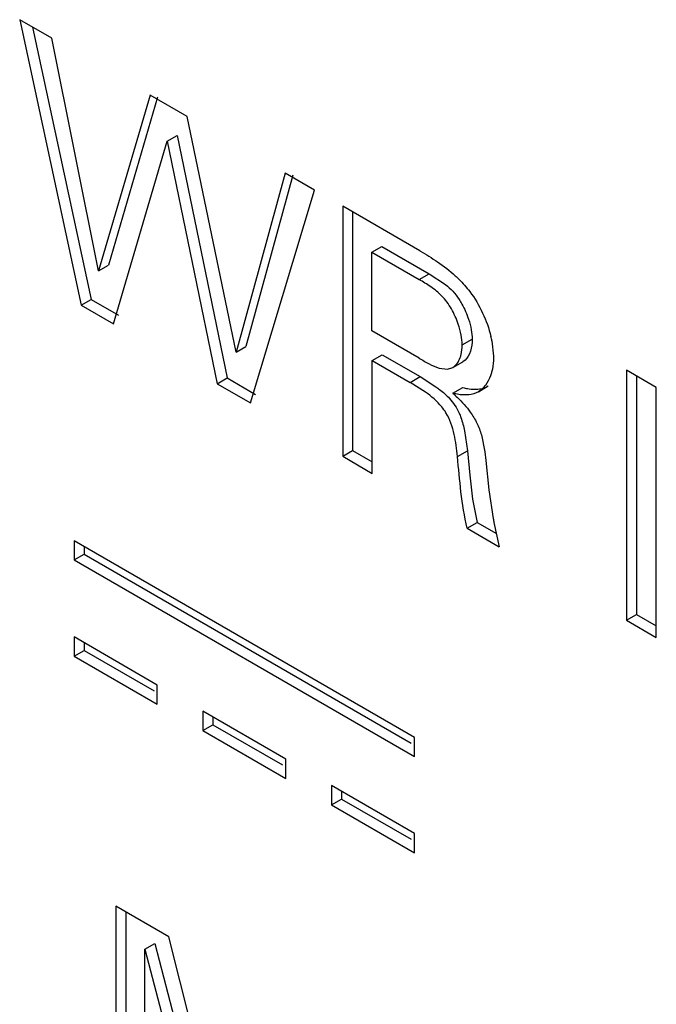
# Model space of a CAD drawing. Header units: inches. Extents: x 0 to 34, y 0 to 22.
# Tile 61 of 126: x 21.99 to 22.126, y 10.355 to 10.565. Entities that reach past the tile are written whole.
import ezdxf

# ---------------------------------------------------------------- set-up
doc = ezdxf.new("R2010")
doc.units = ezdxf.units.IN
doc.header["$LTSCALE"] = 1.87
doc.header["$MEASUREMENT"] = 0
doc.layers.get('0').update_dxf_attribs({"linetype": 'CONTINUOUS'})

msp = doc.modelspace()

# ---------------------------------------------------------------- linework, layer by layer
at = {"color": 7, "linetype": 'CONTINUOUS'}
for p, q in [((21.9967929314, 10.5607883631), (21.9899644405, 10.5647310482)), ((21.9899644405, 10.5647310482), (22.0030557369, 10.5039497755)), ((21.9926883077, 10.5631583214), (22.0051770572, 10.5051745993)), ((22.0067572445, 10.5112484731), (21.9967929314, 10.5607883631)), ((22.0177390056, 10.5486943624), (22.0067572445, 10.5112484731)), ((22.0193615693, 10.5482185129), (22.0088785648, 10.5124732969)), ((22.0256517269, 10.5441256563), (22.0177390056, 10.5486943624)), ((22.0360569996, 10.4939546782), (22.0256517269, 10.5441256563)), ((22.0213737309, 10.5388437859), (22.0234950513, 10.5400686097)), ((22.0234950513, 10.5400686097), (22.0341507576, 10.4884455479)), ((22.0099510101, 10.4999685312), (22.0213737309, 10.5388437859)), ((22.0213737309, 10.5388437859), (22.0320294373, 10.4872207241)), ((22.0465300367, 10.5320707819), (22.0360569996, 10.4939546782)), ((22.0481895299, 10.5316148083), (22.03817832, 10.4951795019)), ((22.0527840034, 10.5284598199), (22.0465300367, 10.5320707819)), ((22.0391260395, 10.4831232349), (22.0527840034, 10.5284598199)), ((22.0752542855, 10.5154857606), (22.0587875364, 10.5249934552)), ((22.0587875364, 10.5249934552), (22.0587875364, 10.471770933)), ((22.0609088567, 10.5237686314), (22.0609088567, 10.4729957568)), ((22.0649737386, 10.5152198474), (22.067095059, 10.5164446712)), ((22.067095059, 10.5164446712), (22.0771840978, 10.5106193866)), ((22.0649737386, 10.5152198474), (22.0750627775, 10.5093945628)), ((22.0649737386, 10.4984867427), (22.0649737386, 10.5152198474)), ((22.0067572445, 10.5112484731), (22.0088785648, 10.5124732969)), ((22.0750627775, 10.5093945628), (22.0771840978, 10.5106193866)), ((22.0771840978, 10.5106193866), (22.0807145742, 10.5083208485)), ((22.0030557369, 10.5039497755), (22.0051770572, 10.5051745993)), ((22.0030557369, 10.5039497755), (22.0099510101, 10.4999685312)), ((22.0051770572, 10.5051745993), (22.0110117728, 10.5018057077)), ((22.0750627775, 10.4926614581), (22.0649737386, 10.4984867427)), ((22.0360569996, 10.4939546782), (22.03817832, 10.4951795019)), ((22.0842600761, 10.4954692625), (22.0863813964, 10.4966940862)), ((22.0905937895, 10.4963389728), (22.0909550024, 10.4930654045)), ((22.0650984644, 10.4921585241), (22.0672197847, 10.4933833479)), ((22.0672197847, 10.4933833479), (22.0752660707, 10.4887375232)), ((22.0650984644, 10.4921585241), (22.0731447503, 10.4875126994)), ((22.0650984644, 10.4681270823), (22.0650984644, 10.4921585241)), ((22.0822616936, 10.4906903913), (22.084383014, 10.4919152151)), ((22.0848587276, 10.4922641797), (22.0843830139, 10.491915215)), ((22.0731447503, 10.4875126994), (22.0752660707, 10.4887375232)), ((22.0752660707, 10.4887375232), (22.0786636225, 10.4865907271)), ((22.0793322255, 10.4905630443), (22.0811242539, 10.4903466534)), ((22.0811242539, 10.4903466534), (22.0822586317, 10.4906957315)), ((22.1256160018, 10.4864075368), (22.1192382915, 10.4900899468)), ((22.1192382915, 10.4900899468), (22.1192382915, 10.4368674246)), ((22.1213596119, 10.488865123), (22.1213596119, 10.4380922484)), ((22.0320294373, 10.4872207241), (22.0341507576, 10.4884455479)), ((22.0320294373, 10.4872207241), (22.0391260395, 10.4831232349)), ((22.0341507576, 10.4884455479), (22.0401868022, 10.4849604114)), ((22.0764160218, 10.4854561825), (22.0731447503, 10.4875126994)), ((22.0876934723, 10.4855126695), (22.0898147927, 10.4867374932)), ((22.0822752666, 10.4851858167), (22.084396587, 10.4864106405)), ((22.0832603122, 10.4849709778), (22.0822752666, 10.4851858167)), ((22.1256160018, 10.4331850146), (22.1256160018, 10.4864075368)), ((22.0847700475, 10.4771643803), (22.0853551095, 10.4729569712)), ((22.0883390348, 10.4763371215), (22.0890931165, 10.4726900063)), ((22.0587875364, 10.471770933), (22.0609088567, 10.4729957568)), ((22.0609088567, 10.4729957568), (22.0650984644, 10.4705767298)), ((22.0832337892, 10.4717321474), (22.0853551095, 10.4729569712)), ((22.0853551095, 10.4729569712), (22.0858649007, 10.4677236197)), ((22.0890931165, 10.4726900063), (22.0892952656, 10.4708790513)), ((22.0587875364, 10.471770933), (22.0650984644, 10.4681270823)), ((22.0892952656, 10.4708790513), (22.0899637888, 10.464623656)), ((22.0858649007, 10.4677236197), (22.0864823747, 10.4626416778)), ((22.0899637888, 10.464623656), (22.0908697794, 10.458492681)), ((22.0864823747, 10.4626416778), (22.0874558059, 10.4576678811)), ((22.0853344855, 10.4564430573), (22.0874558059, 10.4576678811)), ((22.0874558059, 10.4576678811), (22.091559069, 10.4552987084)), ((22.0910173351, 10.4576842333), (22.0921629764, 10.4525003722)), ((22.0853344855, 10.4564430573), (22.0921629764, 10.4525003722)), ((22.0740747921, 10.4119262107), (22.0015884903, 10.4537788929)), ((22.0015884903, 10.4537788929), (22.0015884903, 10.4496965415)), ((22.0015884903, 10.4496965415), (22.0037098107, 10.4509213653)), ((22.0037098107, 10.4525540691), (22.0037098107, 10.4509213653)), ((22.0037098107, 10.4509213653), (22.0733677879, 10.4107017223)), ((22.0015884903, 10.4496965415), (22.0740747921, 10.4078438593)), ((22.1192382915, 10.4368674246), (22.1213596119, 10.4380922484)), ((22.1192382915, 10.4368674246), (22.1256160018, 10.4331850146)), ((22.1213596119, 10.4380922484), (22.1256160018, 10.4356346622)), ((22.0192926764, 10.4230701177), (22.0015884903, 10.4332922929)), ((22.0015884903, 10.4332922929), (22.0015884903, 10.4292099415)), ((22.0037098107, 10.4320674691), (22.0037098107, 10.4304347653)), ((22.0015884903, 10.4292099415), (22.0037098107, 10.4304347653)), ((22.0037098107, 10.4304347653), (22.0185856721, 10.4218456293)), ((22.0015884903, 10.4292099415), (22.0192926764, 10.4189877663)), ((22.0192926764, 10.4189877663), (22.0192926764, 10.4230701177)), ((22.0466645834, 10.4072659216), (22.0289888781, 10.4174716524)), ((22.0289888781, 10.4174716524), (22.0289888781, 10.413389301)), ((22.0311101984, 10.4162468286), (22.0311101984, 10.4146141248)), ((22.0289888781, 10.413389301), (22.0311101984, 10.4146141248)), ((22.0289888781, 10.413389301), (22.0466645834, 10.4031835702)), ((22.0311101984, 10.4146141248), (22.0459575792, 10.4060414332)), ((22.0740747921, 10.4078438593), (22.0740747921, 10.4119262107)), ((22.0466645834, 10.4031835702), (22.0466645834, 10.4072659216)), ((22.0740747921, 10.3914396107), (22.056380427, 10.4016561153)), ((22.056380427, 10.4016561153), (22.056380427, 10.3975737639)), ((22.056380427, 10.3975737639), (22.0585017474, 10.3987985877)), ((22.0585017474, 10.4004312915), (22.0585017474, 10.3987985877)), ((22.0585017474, 10.3987985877), (22.0733677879, 10.3902151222)), ((22.056380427, 10.3975737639), (22.0740747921, 10.3873572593)), ((22.0740747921, 10.3873572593), (22.0740747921, 10.3914396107)), ((22.0217577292, 10.3694653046), (22.0104597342, 10.3759886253)), ((22.0104597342, 10.3759886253), (22.0104597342, 10.3227672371)), ((22.0125810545, 10.3747638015), (22.0125810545, 10.3239920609)), ((22.0347812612, 10.3180819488), (22.0217577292, 10.3694653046)), ((22.0166459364, 10.3668137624), (22.0187672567, 10.3680385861)), ((22.0187672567, 10.3680385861), (22.0333257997, 10.312014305)), ((22.0166459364, 10.3668137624), (22.0312044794, 10.3107894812)), ((22.0166459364, 10.3191954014), (22.0166459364, 10.3668137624))]:
    msp.add_line(p, q, dxfattribs=at)
for centre, radius, start, end in [((22.0684666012, 10.4918300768), 0.0225819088, 11.5175747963, 13.9168227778), ((22.1800971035, 10.474360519), 0.0906272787, 190.0838363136, 190.6033930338)]:
    msp.add_arc(centre, radius, start, end, dxfattribs=at)
for points, knots in [([(22.0752542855, 10.5154857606), (22.0765338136, 10.5147469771), (22.0791665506, 10.5131658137), (22.0816067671, 10.511282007), (22.0827800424, 10.5102066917)], [0, 0, 0, 0, 0.4814261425, 1, 1, 1, 1]), ([(22.0827800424, 10.5102066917), (22.0830539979, 10.5099556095), (22.084152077, 10.5089086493), (22.0851602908, 10.5077658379), (22.0858520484, 10.5068526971)], [0, 0, 0, 0, 0.2449329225, 1, 1, 1, 1]), ([(22.0834241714, 10.4998938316), (22.0830377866, 10.5010242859), (22.0823055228, 10.5026600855), (22.0810411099, 10.5046240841), (22.0796373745, 10.5062880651), (22.077629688, 10.5079017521), (22.0759009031, 10.5089106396), (22.0750627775, 10.5093945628)], [0, 0, 0, 0, 0.2757384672, 0.4103588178, 0.5381979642, 0.7766235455, 1, 1, 1, 1]), ([(22.0807145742, 10.5083208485), (22.0812531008, 10.5078908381), (22.0823116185, 10.5069254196), (22.0831847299, 10.5057874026), (22.0835882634, 10.505170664)], [0, 0, 0, 0, 0.4832135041, 1, 1, 1, 1]), ([(22.0858520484, 10.5068526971), (22.0869317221, 10.5054409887), (22.0887353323, 10.502345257), (22.0899590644, 10.4989854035), (22.0903856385, 10.4972613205)], [0, 0, 0, 0, 0.500165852, 1, 1, 1, 1]), ([(22.0835882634, 10.505170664), (22.0838009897, 10.5048455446), (22.0846088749, 10.5035014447), (22.0852385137, 10.5020519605), (22.0856080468, 10.5009324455)], [0, 0, 0, 0, 0.2478725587, 1, 1, 1, 1]), ([(22.0842600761, 10.4954692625), (22.0842600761, 10.4961785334), (22.0840803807, 10.4976839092), (22.0836817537, 10.4991402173), (22.0834241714, 10.4998938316)], [0, 0, 0, 0, 0.4710604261, 1, 1, 1, 1]), ([(22.0856080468, 10.5009324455), (22.0858466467, 10.5002095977), (22.0862162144, 10.4988134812), (22.0863813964, 10.497373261), (22.0863813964, 10.4966940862)], [0, 0, 0, 0, 0.5284764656, 1, 1, 1, 1]), ([(22.0838391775, 10.492808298), (22.08391021, 10.4930094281), (22.08416563, 10.4938740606), (22.0842600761, 10.4947820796), (22.0842600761, 10.4954692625)], [0, 0, 0, 0, 0.2368769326, 1, 1, 1, 1]), ([(22.0863813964, 10.4966940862), (22.0863813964, 10.4958294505), (22.0861843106, 10.4942313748), (22.0853977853, 10.4927531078), (22.0848587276, 10.4922641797)], [0, 0, 0, 0, 0.5429781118, 1, 1, 1, 1]), ([(22.0909550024, 10.4930654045), (22.0909550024, 10.4927715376), (22.0909206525, 10.4916433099), (22.0907482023, 10.4905170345), (22.0905288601, 10.4897114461)], [0, 0, 0, 0, 0.2603397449, 1, 1, 1, 1]), ([(22.0750627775, 10.4926614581), (22.0757726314, 10.4922515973), (22.0771438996, 10.4914548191), (22.0785961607, 10.4907836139), (22.0793322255, 10.4905630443)], [0, 0, 0, 0, 0.5161450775, 1, 1, 1, 1]), ([(22.0822617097, 10.4906904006), (22.0826269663, 10.4909012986), (22.0832894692, 10.4915462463), (22.0836819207, 10.4923630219), (22.0838391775, 10.492808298)], [0, 0, 0, 0, 0.4717791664, 1, 1, 1, 1]), ([(22.0905288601, 10.4897114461), (22.0904558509, 10.4894433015), (22.0901424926, 10.4884453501), (22.0896627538, 10.4874912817), (22.0891997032, 10.4868776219)], [0, 0, 0, 0, 0.2655152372, 1, 1, 1, 1]), ([(22.0786636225, 10.4865907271), (22.078921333, 10.4864052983), (22.079944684, 10.485639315), (22.080902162, 10.4847791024), (22.081547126, 10.4840665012)], [0, 0, 0, 0, 0.2483047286, 1, 1, 1, 1]), ([(22.0891997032, 10.4868776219), (22.0890935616, 10.4867369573), (22.0886618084, 10.4862117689), (22.0881298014, 10.4857645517), (22.0876934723, 10.4855126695)], [0, 0, 0, 0, 0.259131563, 1, 1, 1, 1]), ([(22.0808018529, 10.481011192), (22.0805287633, 10.4814612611), (22.0793108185, 10.4831693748), (22.0776913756, 10.4845502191), (22.0764160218, 10.4854561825)], [0, 0, 0, 0, 0.2517862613, 1, 1, 1, 1]), ([(22.0822752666, 10.4851858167), (22.0826037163, 10.4848970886), (22.0839442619, 10.4836644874), (22.0851695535, 10.4822982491), (22.0859776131, 10.4811743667)], [0, 0, 0, 0, 0.2400795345, 1, 1, 1, 1]), ([(22.0876934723, 10.4855126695), (22.0870716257, 10.4851536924), (22.0855669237, 10.4847330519), (22.0840416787, 10.4848365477), (22.0832603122, 10.4849709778)], [0, 0, 0, 0, 0.4752385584, 1, 1, 1, 1]), ([(22.084396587, 10.4864106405), (22.0847323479, 10.4863224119), (22.0860082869, 10.4860430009), (22.0873555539, 10.4859918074), (22.0882981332, 10.4861802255)], [0, 0, 0, 0, 0.2653340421, 1, 1, 1, 1]), ([(22.081547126, 10.4840665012), (22.0819630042, 10.4836070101), (22.0827395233, 10.4826264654), (22.0833362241, 10.48152632), (22.0835933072, 10.4809563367)], [0, 0, 0, 0, 0.4977788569, 1, 1, 1, 1]), ([(22.0832337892, 10.4717321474), (22.0830858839, 10.4733101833), (22.0826955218, 10.4765006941), (22.0816481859, 10.4796163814), (22.0808018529, 10.481011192)], [0, 0, 0, 0, 0.4927648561, 1, 1, 1, 1]), ([(22.0835933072, 10.4809563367), (22.0837287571, 10.4806560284), (22.0842285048, 10.4794276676), (22.0845702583, 10.4781398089), (22.0847700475, 10.4771643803)], [0, 0, 0, 0, 0.2486125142, 1, 1, 1, 1]), ([(22.0859776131, 10.4811743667), (22.0865091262, 10.4804351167), (22.0874550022, 10.4788890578), (22.0880866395, 10.4771914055), (22.0883390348, 10.4763371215)], [0, 0, 0, 0, 0.5054694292, 1, 1, 1, 1]), ([(22.0853344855, 10.4564430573), (22.084707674, 10.4589839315), (22.0839053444, 10.4640859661), (22.083496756, 10.4692153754), (22.0832337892, 10.4717321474)], [0, 0, 0, 0, 0.5084092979, 1, 1, 1, 1])]:
    msp.add_open_spline(points, degree=3, knots=knots, dxfattribs=at)

doc.saveas('drawing.dxf')
